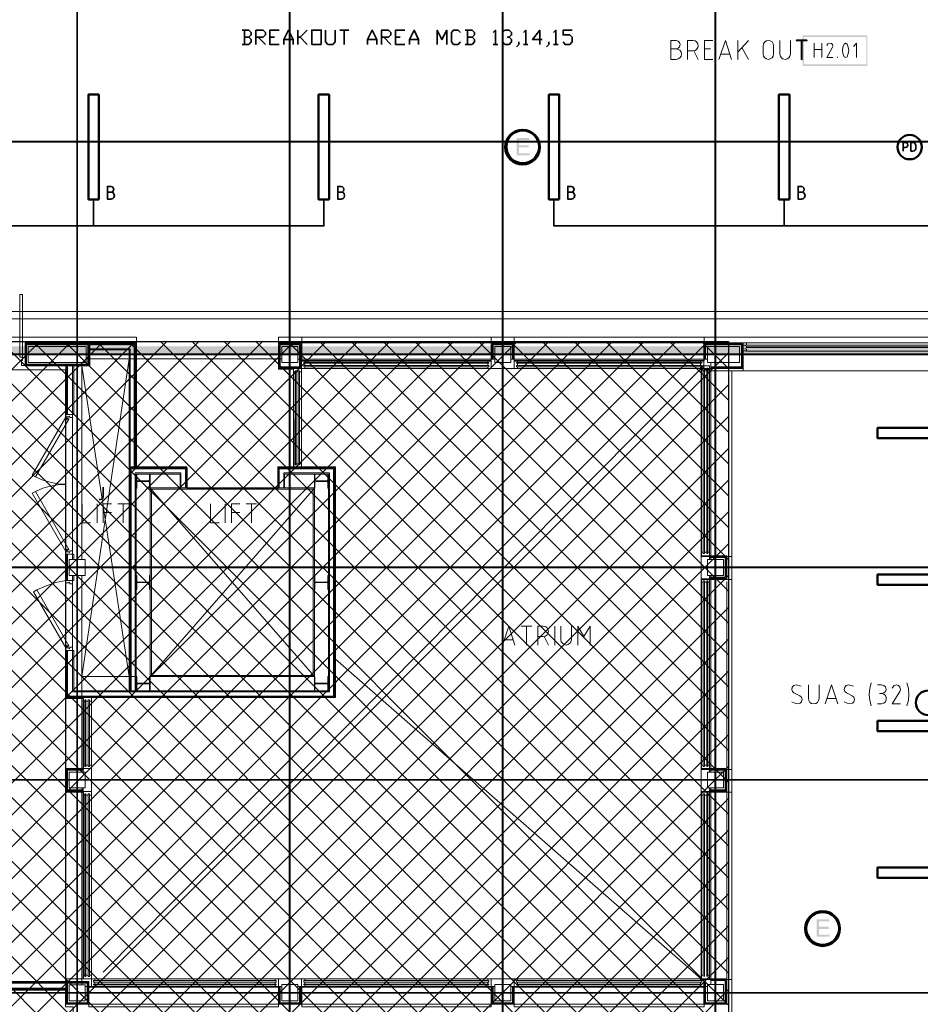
# Model space of a CAD drawing. Header units: millimetres. Extents: x 0.9 to 32.8, y 0.3 to 23.1.
# Tile 30 of 111: x 8.3 to 13.3, y 5.7 to 11.3. Entities that reach past the tile are written whole.
import ezdxf

# ---------------------------------------------------------------- set-up
doc = ezdxf.new("R2010")
doc.units = ezdxf.units.MM
doc.layers.add('PDF_Geometry', color=9, linetype='Continuous', true_color=0x808080)
doc.layers.add('PDF_Solid Fills', color=7, linetype='Continuous')

msp = doc.modelspace()

# ---------------------------------------------------------------- hatches: boundary and pattern name
h = msp.add_hatch()
h.set_pattern_fill('ANSI37', color=256, scale=0.04)
h.paths.add_polyline_path([(2.3967, 9.448), (12.2573, 9.448), (12.2573, 0.7841), (2.3967, 0.7841)])
at = {"layer": 'PDF_Solid Fills', "true_color": 0x808080, "transparency": 33554559}
for points in [[(12.6423, 11.1463), (12.6423, 11.1446), (12.7006, 11.1446), (12.7006, 11.1496), (12.6423, 11.1496)], [(12.6723, 11.0396), (12.674, 11.0396), (12.674, 11.1463), (12.669, 11.1463), (12.669, 11.0396)], [(28.2152, 10.5747), (28.2152, 10.578), (1.3427, 10.578), (1.3427, 10.573), (28.2152, 10.573)], [(28.2152, 9.3747), (28.2152, 9.378), (1.3427, 9.378), (1.3427, 9.373), (28.2152, 9.373)], [(28.2152, 8.1731), (28.2152, 8.1764), (1.3427, 8.1764), (1.3427, 8.1714), (28.2152, 8.1714)], [(28.2152, 6.9731), (28.2152, 6.9764), (1.3427, 6.9764), (1.3427, 6.9714), (28.2152, 6.9714)], [(28.2152, 5.7715), (28.2152, 5.7748), (1.3427, 5.7748), (1.3427, 5.7698), (28.2152, 5.7698)]]:
    msp.add_hatch(color=8, dxfattribs=at).paths.add_polyline_path(points)
at = {"layer": 'PDF_Solid Fills', "transparency": 33554559}
for points in [[(11.134, 10.5963), (11.0624, 10.5963), (11.0624, 10.498), (11.1357, 10.498), (11.1357, 10.5097), (11.0757, 10.5097), (11.0757, 10.543), (11.1307, 10.543), (11.1307, 10.5547), (11.0757, 10.5547), (11.0757, 10.5847), (11.134, 10.5847)], [(12.8273, 6.1865), (12.7556, 6.1865), (12.7556, 6.0881), (12.829, 6.0881), (12.829, 6.0998), (12.769, 6.0998), (12.769, 6.1331), (12.824, 6.1331), (12.824, 6.1448), (12.769, 6.1448), (12.769, 6.1748), (12.8273, 6.1748)]]:
    msp.add_hatch(color=256, dxfattribs=at).paths.add_polyline_path(points)

# ---------------------------------------------------------------- linework, layer by layer
msp.add_lwpolyline([(2.3967, 9.448), (12.2573, 9.448), (12.2573, 0.7841), (2.3967, 0.7841)], close=True)
at = {"layer": 'PDF_Geometry', "lineweight": 5}
for points in [[(8.5842, 0.4316), (8.5842, 22.9409), (8.5842, 22.9143), (8.579, 22.9143), (8.579, 22.9409), (8.579, 0.4316)], [(9.784, 0.4316), (9.784, 22.9393), (9.784, 22.9143), (9.7791, 22.9143), (9.7791, 22.9393), (9.7791, 0.4316)], [(10.9857, 0.4316), (10.9857, 22.9393), (10.9857, 22.9143), (10.9807, 22.9143), (10.9807, 22.9393), (10.9807, 0.4316)], [(12.1857, 0.43), (12.1857, 22.9375), (12.1857, 22.9143), (12.1807, 22.9143), (12.1807, 22.9375), (12.1807, 0.43)], [(12.6423, 11.1446), (12.639, 11.1463), (12.6423, 11.1496)], [(12.669, 11.1463), (12.6723, 11.1496), (12.674, 11.1463)], [(12.7006, 11.1496), (12.7023, 11.1463), (12.7006, 11.1446)], [(12.674, 11.0396), (12.6723, 11.038), (12.669, 11.0396)]]:
    msp.add_lwpolyline(points, dxfattribs=at)
at = {"layer": 'PDF_Geometry', "color": 254, "lineweight": 18, "true_color": 0xdcdcdc}
msp.add_lwpolyline([(2.6543, 12.8713), (2.6543, 9.473), (8.9158, 9.473), (8.9158, 8.7347), (9.2024, 8.7347), (9.2024, 8.6164), (9.7141, 8.6164), (9.7141, 8.7347), (9.8041, 8.7347), (9.8023, 9.2914), (9.719, 9.2914), (9.719, 9.473), (9.849, 9.473), (9.849, 9.3364), (10.919, 9.3364), (10.919, 9.473), (11.049, 9.473), (11.049, 9.3364), (12.1207, 9.3364), (12.1207, 9.473), (22.922, 9.473)], dxfattribs=at)
for points in [[(22.7453, 9.5763), (22.7453, 12.7663), (2.8243, 12.7663), (2.8243, 9.5763)], [(22.707, 9.6164), (22.707, 12.7263), (2.8643, 12.7263), (2.8643, 9.6164)], [(10.919, 9.3364), (10.919, 9.473), (9.8491, 9.473), (9.8491, 9.3364)], [(12.1207, 9.3364), (12.1207, 9.473), (11.049, 9.473), (11.049, 9.3364)], [(12.3407, 9.283), (14.5223, 9.283), (14.5223, 9.4264), (12.3407, 9.4264)], [(6.2026, 5.8398), (6.2026, 5.8331), (8.5158, 5.8331), (8.5158, 9.288), (6.2026, 9.288)], [(12.2773, 8.2347), (12.2773, 9.283), (12.1057, 9.283), (12.1057, 8.2347)], [(12.2773, 9.283), (14.5223, 9.283), (14.5223, 2.0416), (12.2773, 2.0416)], [(12.2773, 7.0331), (12.2773, 8.1047), (12.1057, 8.1047), (12.1057, 7.0331)], [(8.6174, 7.0331), (8.6174, 7.4331), (8.5157, 7.4331), (8.5157, 7.0331)], [(8.5174, 6.9048), (8.5158, 5.8515), (8.6174, 5.8515), (8.6174, 6.9048)], [(12.2773, 5.8481), (12.2773, 6.9048), (12.1057, 6.9048), (12.1057, 5.8481)], [(8.5591, 5.6932), (8.5591, 3.0532), (8.0809, 3.0532), (8.0809, 1.3999), (8.5591, 1.3999), (8.5591, 1.0366), (2.7493, 1.035), (2.7493, 1.1283), (2.5977, 1.1283), (2.5977, 1.3999), (3.1193, 1.3983), (3.1193, 3.0532), (2.5977, 3.0549), (2.5977, 3.2932), (2.6543, 3.2932), (2.6543, 5.7848), (3.8575, 5.7848), (4.7743, 5.7865), (4.7743, 5.4165), (6.4276, 5.4165), (6.4276, 5.7865), (8.5158, 5.7848), (8.5158, 5.6932)], [(9.719, 5.8031), (8.6474, 5.8048), (8.6474, 5.6932), (9.719, 5.6932)], [(10.919, 5.6932), (10.919, 5.8032), (9.8491, 5.8032), (9.8491, 5.6932)], [(12.1207, 5.6932), (12.1207, 5.8032), (11.049, 5.8032), (11.049, 5.6932)]]:
    msp.add_lwpolyline(points, close=True, dxfattribs=at)
at = {"layer": 'PDF_Geometry', "color": 7, "lineweight": 35}
for points in [[(9.5507, 11.1646), (9.564, 11.178), (9.564, 11.1913), (9.5507, 11.2046), (9.5125, 11.2046)], [(9.5258, 11.2046), (9.5258, 11.1246)], [(9.5908, 11.1246), (9.5908, 11.2046), (9.6308, 11.2046), (9.6441, 11.1913), (9.6441, 11.178), (9.6308, 11.1646), (9.5908, 11.1646)], [(9.7224, 11.1246), (9.6692, 11.1246), (9.6692, 11.2046), (9.7224, 11.2046)], [(9.7491, 11.1246), (9.7491, 11.1513), (9.7741, 11.2046), (9.8007, 11.1513), (9.8007, 11.1246)], [(9.8274, 11.1246), (9.8274, 11.2046)], [(9.8791, 11.2046), (9.8407, 11.1646), (9.8274, 11.1646)], [(9.984, 11.2046), (9.984, 11.138), (9.9973, 11.1246), (10.024, 11.1246), (10.0375, 11.138), (10.0375, 11.2046)], [(10.0641, 11.2046), (10.1158, 11.2046)], [(10.089, 11.2046), (10.089, 11.1246)], [(10.2208, 11.1246), (10.2208, 11.1513), (10.2474, 11.2046), (10.274, 11.1513), (10.274, 11.1246)], [(10.2991, 11.1246), (10.2991, 11.2046), (10.339, 11.2046), (10.3524, 11.1913), (10.3524, 11.178), (10.339, 11.1646), (10.2991, 11.1646)], [(10.4307, 11.1246), (10.379, 11.1246), (10.379, 11.2046), (10.4307, 11.2046)], [(10.4573, 11.1246), (10.4573, 11.1513), (10.4839, 11.2046), (10.509, 11.1513), (10.509, 11.1246)], [(10.6141, 11.1246), (10.6141, 11.2046), (10.6407, 11.1513), (10.6674, 11.2046), (10.6674, 11.1246)], [(10.7457, 11.138), (10.7324, 11.1246), (10.7057, 11.1246), (10.694, 11.138), (10.694, 11.1913), (10.7057, 11.2046), (10.7324, 11.2046), (10.7457, 11.1913)], [(10.8107, 11.1646), (10.824, 11.178), (10.824, 11.1913), (10.8107, 11.2046), (10.7724, 11.2046)], [(10.7857, 11.2046), (10.7857, 11.1246)], [(10.929, 11.1913), (10.9424, 11.2046), (10.9424, 11.1246)], [(10.9824, 11.1913), (10.9957, 11.2046), (11.0207, 11.2046), (11.034, 11.1913), (11.034, 11.178), (11.0207, 11.1646), (11.009, 11.1646)], [(11.1007, 11.1913), (11.114, 11.2046), (11.114, 11.1246)], [(11.2057, 11.1513), (11.1524, 11.1513), (11.1924, 11.2046), (11.1924, 11.1246)], [(11.2707, 11.1913), (11.284, 11.2046), (11.284, 11.1246)], [(11.324, 11.138), (11.3357, 11.1246), (11.3624, 11.1246), (11.3757, 11.138), (11.3757, 11.1646), (11.3624, 11.178), (11.324, 11.178), (11.324, 11.2046), (11.3757, 11.2046)], [(9.5125, 11.1246), (9.5507, 11.1246), (9.564, 11.138), (9.564, 11.1513), (9.5507, 11.1646), (9.5258, 11.1646)], [(9.6042, 11.1646), (9.6441, 11.1246)], [(9.6692, 11.1646), (9.6958, 11.1646)], [(9.7491, 11.1513), (9.8007, 11.1513)], [(9.8407, 11.1646), (9.8791, 11.1246)], [(10.2208, 11.1513), (10.274, 11.1513)], [(10.3124, 11.1646), (10.3524, 11.1246)], [(10.379, 11.1646), (10.404, 11.1646)], [(10.4573, 11.1513), (10.509, 11.1513)], [(10.7724, 11.1246), (10.8107, 11.1246), (10.824, 11.138), (10.824, 11.1513), (10.8107, 11.1646), (10.7857, 11.1646)], [(10.929, 11.1246), (10.9557, 11.1246)], [(11.0207, 11.1646), (11.034, 11.1513), (11.034, 11.138), (11.0207, 11.1246), (10.9957, 11.1246), (10.9824, 11.138)], [(11.074, 11.138), (11.074, 11.1246), (11.0607, 11.1113)], [(11.1007, 11.1246), (11.1257, 11.1246)], [(11.244, 11.138), (11.244, 11.1246), (11.2307, 11.1113)], [(11.2707, 11.1246), (11.2974, 11.1246)], [(13.244, 10.5213), (13.244, 10.5713), (13.2573, 10.5713), (13.264, 10.568), (13.269, 10.563), (13.2706, 10.5563), (13.269, 10.5497), (13.264, 10.5447), (13.2573, 10.543), (13.244, 10.543)], [(8.7724, 10.2913), (8.7808, 10.293), (8.7858, 10.298), (8.7891, 10.3063), (8.7858, 10.3147), (8.7808, 10.3197), (8.7724, 10.323), (8.7523, 10.323), (8.7523, 10.2513), (8.7724, 10.2513), (8.7824, 10.2547), (8.7891, 10.2613), (8.7925, 10.2713), (8.7891, 10.2813), (8.7824, 10.288), (8.7724, 10.2913), (8.7523, 10.2913)], [(10.0725, 10.2913), (10.079, 10.293), (10.0858, 10.298), (10.0874, 10.3063), (10.0858, 10.3147), (10.079, 10.3197), (10.0725, 10.323), (10.0524, 10.323), (10.0524, 10.2513), (10.0725, 10.2513), (10.0824, 10.2547), (10.089, 10.2613), (10.0908, 10.2713), (10.089, 10.2813), (10.0824, 10.288), (10.0725, 10.2913), (10.0524, 10.2913)], [(11.3707, 10.2913), (11.379, 10.293), (11.384, 10.298), (11.3874, 10.3063), (11.384, 10.3147), (11.379, 10.3197), (11.3707, 10.323), (11.3507, 10.323), (11.3507, 10.2513), (11.3707, 10.2513), (11.3807, 10.2547), (11.3874, 10.2613), (11.3907, 10.2713), (11.3874, 10.2813), (11.3807, 10.288), (11.3707, 10.2913), (11.3507, 10.2913)], [(12.6706, 10.2913), (12.6773, 10.293), (12.684, 10.298), (12.6857, 10.3063), (12.684, 10.3147), (12.6773, 10.3197), (12.6706, 10.323), (12.6506, 10.323), (12.6506, 10.2513), (12.6706, 10.2513), (12.6806, 10.2547), (12.6873, 10.2613), (12.6906, 10.2713), (12.6873, 10.2813), (12.6806, 10.288), (12.6706, 10.2913), (12.6506, 10.2913)], [(3.4777, 10.2497), (3.4777, 10.0997), (9.9741, 10.0997), (9.9741, 10.2497)], [(8.674, 10.0997), (8.674, 10.2497)], [(11.2724, 10.2497), (11.2724, 10.0997), (16.4705, 10.0997), (16.4705, 10.2497)], [(12.5723, 10.0997), (12.5723, 10.2497)], [(8.7059, 8.5564), (8.7142, 8.5564), (8.7226, 8.558), (8.7275, 8.5631), (8.7291, 8.5714), (8.7291, 8.6264)]]:
    msp.add_lwpolyline(points, dxfattribs=at)
for points in [[(9.959, 11.1246), (9.959, 11.2047), (9.9056, 11.2047), (9.9056, 11.1246)], [(13.2873, 10.5213), (13.299, 10.5213), (13.3073, 10.523), (13.3123, 10.528), (13.3156, 10.5363), (13.3156, 10.5547), (13.3123, 10.563), (13.3073, 10.568), (13.299, 10.5713), (13.2873, 10.5713)]]:
    msp.add_lwpolyline(points, close=True, dxfattribs=at)
at = {"layer": 'PDF_Geometry', "lineweight": 18}
for points in [[(11.9623, 11.0996), (11.974, 11.103), (11.9823, 11.1113), (11.9857, 11.123), (11.9823, 11.1346), (11.974, 11.143), (11.9623, 11.1463), (11.9323, 11.1463), (11.9323, 11.0396), (11.9623, 11.0396), (11.974, 11.043), (11.984, 11.048), (11.9907, 11.058), (11.9923, 11.0696), (11.9907, 11.0813), (11.984, 11.0913), (11.974, 11.0963), (11.9623, 11.0996), (11.9323, 11.0996)], [(12.0273, 11.0396), (12.0273, 11.1463), (12.0573, 11.1463), (12.069, 11.1446), (12.0773, 11.138), (12.084, 11.128), (12.0873, 11.1163), (12.084, 11.1063), (12.0773, 11.0963), (12.069, 11.0896), (12.0573, 11.088), (12.0273, 11.088)], [(12.169, 11.0396), (12.1223, 11.0396), (12.1223, 11.1463), (12.169, 11.1463)], [(12.204, 11.0396), (12.2407, 11.1463), (12.2757, 11.0396)], [(12.3107, 11.0396), (12.3107, 11.1463)], [(12.3707, 11.1463), (12.3107, 11.0813)], [(12.5473, 11.1463), (12.5473, 11.0696), (12.5507, 11.058), (12.5573, 11.048), (12.5656, 11.043), (12.5773, 11.0396), (12.589, 11.043), (12.599, 11.048), (12.604, 11.058), (12.6073, 11.0696), (12.6073, 11.1463)], [(12.7407, 11.0513), (12.7407, 11.1313)], [(12.7856, 11.1313), (12.7856, 11.0513)], [(12.8473, 11.0513), (12.8123, 11.0513), (12.844, 11.1047), (12.8473, 11.113), (12.8457, 11.123), (12.839, 11.1296), (12.829, 11.1313), (12.819, 11.128), (12.8123, 11.118)], [(12.9806, 11.0513), (12.9806, 11.1313), (12.964, 11.113)], [(12.0623, 11.088), (12.0873, 11.0396)], [(12.1573, 11.0996), (12.1223, 11.0996)], [(12.2657, 11.0696), (12.2157, 11.0696)], [(12.334, 11.1063), (12.3707, 11.0396)], [(12.7407, 11.0963), (12.7856, 11.0963)], [(12.874, 11.0513), (12.874, 11.0547)], [(8.2874, 9.4397), (8.9142, 9.4397), (8.9142, 8.7397)], [(8.6424, 9.4297), (8.5991, 9.4297)], [(8.9092, 8.7397), (8.9092, 9.4347), (8.6524, 9.4347)], [(8.904, 8.7397), (8.904, 9.4297), (8.6524, 9.4297)], [(8.8808, 8.7397), (8.8808, 9.4064), (8.6524, 9.4064)], [(8.8758, 8.7397), (8.8758, 9.4014), (8.6524, 9.4014)], [(9.8475, 9.4397), (9.8475, 9.2947), (9.7175, 9.2947), (9.7175, 9.4397), (9.8475, 9.4397), (10.919, 9.4397)], [(12.119, 9.4397), (10.984, 9.4397), (10.919, 9.4397), (10.919, 9.3314)], [(10.924, 9.348), (10.924, 9.4347), (10.984, 9.4347), (11.044, 9.4347), (11.044, 9.348)], [(10.929, 9.348), (10.929, 9.4297), (10.984, 9.4297), (11.039, 9.4297), (11.039, 9.348)], [(11.049, 9.4397), (11.049, 9.3314)], [(12.124, 9.348), (12.124, 9.4347), (12.3357, 9.4347), (12.3357, 9.2997), (12.159, 9.2997)], [(12.129, 9.348), (12.129, 9.4297), (12.3307, 9.4297), (12.3307, 9.3047), (12.159, 9.3047)], [(12.359, 9.4047), (12.359, 9.3947), (12.3407, 9.3947), (12.3407, 9.4397), (12.359, 9.4397), (12.359, 9.4297)], [(12.3523, 9.4297), (12.3523, 9.4214)], [(12.3523, 9.4097), (12.3523, 9.4047)], [(12.359, 9.4397), (13.5923, 9.4397)], [(12.359, 9.4214), (12.359, 9.4097)], [(12.359, 9.418), (13.5923, 9.418)], [(12.359, 9.4147), (13.5923, 9.4147)], [(12.359, 9.393), (13.5923, 9.393)], [(8.8758, 9.3497), (8.6074, 7.5564), (8.9142, 7.5564), (8.9142, 8.6247)], [(8.6325, 9.3497), (9.7373, 9.3497)], [(10.9391, 9.348), (9.8274, 9.348)], [(9.8673, 9.3297), (9.8673, 9.3397), (9.8475, 9.3397), (9.8475, 9.2947), (9.8673, 9.2947), (9.8673, 9.3047)], [(10.899, 9.3397), (10.3824, 9.3397), (9.8673, 9.3397)], [(10.899, 9.3297), (10.899, 9.3397), (10.919, 9.3397), (10.919, 9.2947), (10.899, 9.2947), (10.899, 9.3047)], [(11.029, 9.348), (12.139, 9.348)], [(11.0674, 9.3297), (11.0674, 9.3397), (11.049, 9.3397), (11.049, 9.2947), (11.0674, 9.2947), (11.0674, 9.3047)], [(11.0674, 9.3397), (11.584, 9.3397), (12.1007, 9.3397)], [(12.1007, 9.3297), (12.1007, 9.3397), (12.119, 9.3397), (12.119, 9.3314)], [(8.5625, 9.3097), (8.5625, 9.0364), (8.5174, 9.0364), (8.5174, 9.3097)], [(8.5224, 9.3097), (8.5224, 9.0364)], [(8.5275, 9.3097), (8.5275, 9.0364)], [(8.5558, 9.3097), (8.5558, 9.0364)], [(8.6074, 8.2181), (8.6074, 9.3297)], [(8.6074, 9.3097), (8.8758, 7.5564)], [(8.7291, 5.8881), (12.119, 9.3097)], [(9.8125, 9.2764), (9.8023, 9.2764), (9.8023, 9.2947), (9.8475, 9.2947), (9.8475, 9.2764), (9.8373, 9.2764)], [(9.8608, 9.3047), (10.3824, 9.3047), (10.9057, 9.3047), (10.9057, 9.313), (10.3824, 9.313), (9.8608, 9.313), (9.8608, 9.3064)], [(9.8673, 9.313), (9.8673, 9.3247)], [(10.899, 9.2947), (10.3824, 9.2947), (9.8673, 9.2947)], [(10.899, 9.313), (10.899, 9.3247)], [(11.049, 9.2947), (10.919, 9.2947)], [(11.0674, 9.313), (11.0674, 9.3247)], [(11.0674, 9.2947), (11.584, 9.2947), (12.1007, 9.2947)], [(12.1007, 9.313), (12.1007, 9.3247)], [(12.119, 9.303), (12.119, 9.2947), (12.1007, 9.2947), (12.1007, 9.3047)], [(12.1407, 9.2897), (12.1507, 9.2897), (12.1507, 9.3097), (12.104, 9.3097), (12.104, 9.2897), (12.1157, 9.2897)], [(12.104, 9.2897), (12.104, 8.2581)], [(12.1223, 9.2897), (12.1357, 9.2897)], [(12.1507, 9.2897), (12.1507, 8.2581)], [(12.159, 9.3297), (12.159, 8.2181)], [(9.8023, 8.758), (9.8023, 9.2764)], [(9.8292, 9.2764), (9.8174, 9.2764)], [(9.8475, 8.758), (9.8475, 9.2764)], [(8.514, 9.0164), (8.5224, 9.013), (8.5208, 9.0097), (8.5242, 9.0081), (8.5257, 9.0114), (8.5341, 9.0064)], [(8.5174, 9.0364), (8.5174, 9.023), (8.5174, 9.0364)], [(8.5174, 9.023), (8.5174, 8.2481), (8.5174, 8.2614)], [(8.5558, 9.0181), (8.5558, 8.2664)], [(8.5224, 7.7048), (8.5224, 7.4414), (10.0341, 7.4414), (10.0341, 8.7347), (9.7175, 8.7347), (9.7175, 8.6214)], [(8.5275, 7.7048), (8.5275, 7.4464), (10.0291, 7.4464), (10.0291, 8.7297), (9.7224, 8.7297), (9.7224, 8.6214)], [(8.8758, 7.4764), (8.8758, 8.7397), (9.2008, 8.7397), (9.2008, 8.6214), (9.1625, 8.6214), (9.1625, 8.6997), (8.9142, 8.6997), (8.9142, 7.4764)], [(9.1959, 8.6214), (9.1959, 8.7347), (8.8808, 8.7347), (8.8808, 7.4764)], [(9.1925, 8.6214), (9.1925, 8.7297), (8.8857, 8.7297), (8.8857, 7.4764)], [(9.8125, 8.758), (9.8023, 8.758), (9.8023, 8.7397), (9.8475, 8.7397), (9.8475, 8.758), (9.8373, 8.758)], [(9.8292, 8.758), (9.8174, 8.758)], [(8.3474, 8.6831), (8.3874, 8.6647), (8.4291, 8.653), (8.4725, 8.6447), (8.5174, 8.643)], [(8.5558, 7.7048), (8.5558, 7.4714), (10.0057, 7.4714), (10.0057, 8.7064), (9.7475, 8.7064), (9.7475, 8.6214)], [(9.1674, 8.6214), (9.1674, 8.7064), (8.9092, 8.7064), (8.9092, 7.4764)], [(8.9941, 8.6197), (8.9907, 8.6197), (8.9907, 8.6547), (8.9891, 8.6564), (8.9857, 8.6581), (8.9225, 8.6581), (8.9207, 8.6564), (8.9191, 8.6547), (8.9191, 8.6197), (8.9142, 8.6197), (8.9142, 8.6997), (8.9191, 8.6997), (8.9191, 8.6647), (8.9207, 8.663), (8.9225, 8.6614), (8.9857, 8.6614), (8.9891, 8.663), (8.9907, 8.6647), (8.9907, 8.6997), (8.9941, 8.6997), (8.9941, 8.6197), (9.9208, 7.5564), (9.9208, 8.6214), (8.9941, 8.6214), (8.9941, 7.5564), (9.9208, 8.6197), (9.9208, 8.6997), (9.924, 8.6997), (9.924, 8.6647), (9.9258, 8.663), (9.9292, 8.6614), (9.9924, 8.6614), (9.9942, 8.663), (9.9957, 8.6647), (9.9957, 8.6997), (10.0007, 8.6997), (10.0007, 8.6197), (9.9957, 8.6197), (9.9957, 8.6547), (9.9942, 8.6564), (9.9924, 8.6581), (9.9292, 8.6581), (9.9258, 8.6564), (9.924, 8.6547), (9.924, 8.6197), (9.9208, 8.6197)], [(8.5174, 8.6414), (8.4725, 8.6397), (8.4291, 8.6314), (8.3874, 8.6197), (8.3474, 8.6014)], [(10.0007, 7.5564), (10.0007, 8.6247)], [(8.6108, 8.5314), (8.6108, 8.4247), (8.6576, 8.4247)], [(8.6941, 8.4247), (8.6941, 8.5314)], [(8.7291, 8.4247), (8.7291, 8.5314), (8.7758, 8.5314)], [(8.8108, 8.5314), (8.8708, 8.5314)], [(8.8408, 8.4247), (8.8408, 8.5314)], [(9.334, 8.5314), (9.334, 8.4247), (9.3825, 8.4247)], [(9.4175, 8.4247), (9.4175, 8.5314)], [(9.4525, 8.4247), (9.4525, 8.5314), (9.5008, 8.5314)], [(9.5358, 8.5314), (9.594, 8.5314)], [(9.5658, 8.4247), (9.5658, 8.5314)], [(8.7291, 8.4831), (8.7758, 8.4831)], [(9.4525, 8.4831), (9.5008, 8.4831)], [(8.3542, 8.0464), (8.4059, 8.0697), (8.4607, 8.0881), (8.5174, 8.0981), (8.5174, 8.2481), (8.5625, 8.2481), (8.5625, 8.2181)], [(8.514, 8.2664), (8.5224, 8.2714), (8.5208, 8.2747), (8.5242, 8.2764), (8.5257, 8.2731), (8.5341, 8.2781)], [(8.5174, 8.2481), (8.5625, 8.2481)], [(8.5224, 8.2481), (8.5224, 8.0981)], [(8.5275, 8.2481), (8.5275, 8.0981)], [(8.5558, 8.2481), (8.5558, 8.2181)], [(12.1407, 8.2581), (12.1507, 8.2581), (12.1507, 8.2381), (12.104, 8.2381), (12.104, 8.2581), (12.1157, 8.2581)], [(12.104, 8.2381), (12.104, 8.1081)], [(12.1223, 8.2581), (12.1357, 8.2581)], [(12.1507, 8.1281), (12.1507, 8.1081), (12.249, 8.1081), (12.249, 8.1731), (12.249, 8.2381), (12.1507, 8.2381), (12.1507, 8.2181)], [(12.1507, 8.1131), (12.244, 8.1131), (12.244, 8.1731), (12.244, 8.2331), (12.1507, 8.2331)], [(12.1507, 8.1181), (12.239, 8.1181), (12.239, 8.1731), (12.239, 8.2281), (12.1507, 8.2281)], [(8.5625, 8.1281), (8.5625, 8.0981), (8.5174, 8.0981)], [(8.5558, 8.1281), (8.5558, 8.0981)], [(8.6074, 7.0181), (8.6074, 8.1281)], [(12.159, 7.0181), (12.159, 8.1281)], [(8.5174, 7.7181), (8.5174, 8.0981), (8.5174, 8.0864)], [(8.5558, 7.7231), (8.5558, 8.0797)], [(12.1407, 8.0897), (12.1507, 8.0897), (12.1507, 8.1081), (12.104, 8.1081), (12.104, 8.0897), (12.1157, 8.0897)], [(12.104, 7.0564), (12.104, 8.0897)], [(12.1223, 8.0897), (12.1357, 8.0897)], [(12.1507, 7.0564), (12.1507, 8.0897)], [(12.249, 7.0381), (12.249, 8.0931)], [(10.9824, 7.7347), (11.0174, 7.8414), (11.0524, 7.7347)], [(11.0874, 7.8414), (11.1474, 7.8414)], [(11.1174, 7.7347), (11.1174, 7.8414)], [(11.1824, 7.7347), (11.1824, 7.8414), (11.2124, 7.8414), (11.224, 7.8397), (11.2323, 7.8331), (11.239, 7.8231), (11.2424, 7.8114), (11.239, 7.8014), (11.2323, 7.7914), (11.224, 7.7847), (11.2124, 7.7831), (11.1824, 7.7831)], [(11.2774, 7.7347), (11.2774, 7.8414)], [(11.3124, 7.8414), (11.3124, 7.7647), (11.314, 7.7531), (11.3207, 7.7447), (11.3307, 7.7381), (11.3424, 7.7347), (11.354, 7.7381), (11.3624, 7.7447), (11.369, 7.7531), (11.3724, 7.7647), (11.3724, 7.8414)], [(11.4074, 7.7347), (11.4074, 7.8414), (11.4423, 7.7831), (11.4774, 7.8414), (11.4774, 7.7347)], [(11.2174, 7.7831), (11.2424, 7.7347)], [(8.514, 7.7231), (8.5224, 7.7281), (8.5208, 7.7314), (8.5242, 7.7331), (8.5257, 7.7298), (8.5341, 7.7347)], [(11.0424, 7.7647), (10.9924, 7.7647)], [(8.5174, 7.7048), (8.5174, 7.7181), (8.5174, 7.7048)], [(8.5174, 7.6548), (8.5174, 7.0381)], [(11.049, 5.7081), (12.119, 5.7081), (12.119, 5.8381), (10.0391, 7.6548)], [(8.9941, 7.5564), (9.9208, 7.5564)], [(12.669, 7.5031), (12.639, 7.5097), (12.6273, 7.5064), (12.6173, 7.4964), (12.6157, 7.4848), (12.619, 7.4731), (12.6273, 7.4648), (12.6606, 7.4481), (12.6706, 7.4398), (12.674, 7.4281), (12.6706, 7.4148), (12.6623, 7.4064), (12.6506, 7.4031), (12.6323, 7.4064), (12.6157, 7.4148)], [(12.709, 7.5097), (12.709, 7.4331), (12.7123, 7.4214), (12.7173, 7.4114), (12.7273, 7.4047), (12.739, 7.4031), (12.7507, 7.4047), (12.7607, 7.4114), (12.7656, 7.4214), (12.769, 7.4331), (12.769, 7.5097)], [(12.804, 7.4031), (12.839, 7.5097), (12.8756, 7.4031)], [(12.964, 7.5031), (12.934, 7.5097), (12.9223, 7.5064), (12.914, 7.4964), (12.9107, 7.4848), (12.914, 7.4731), (12.924, 7.4648), (12.9556, 7.4481), (12.9656, 7.4398), (12.969, 7.4281), (12.9656, 7.4148), (12.9573, 7.4064), (12.9456, 7.4031), (12.9273, 7.4064), (12.9107, 7.4148)], [(13.064, 7.5214), (13.0556, 7.4897), (13.0523, 7.4564), (13.0556, 7.4231), (13.064, 7.3914)], [(13.099, 7.5097), (13.1223, 7.5097), (13.134, 7.5064), (13.144, 7.4981), (13.1473, 7.4848), (13.144, 7.4731), (13.134, 7.4648), (13.1223, 7.4614), (13.1106, 7.4614)], [(13.229, 7.4031), (13.1823, 7.4031), (13.2256, 7.4731), (13.229, 7.4848), (13.2256, 7.4964), (13.2173, 7.5064), (13.2056, 7.5097), (13.1906, 7.5048), (13.1823, 7.4914)], [(13.264, 7.3914), (13.274, 7.4231), (13.2756, 7.4564), (13.274, 7.4897), (13.264, 7.5214)], [(8.9941, 7.4764), (9.9208, 7.4764)], [(13.099, 7.4031), (13.1223, 7.4031), (13.134, 7.4064), (13.144, 7.4148), (13.1473, 7.4264), (13.1473, 7.4381), (13.144, 7.4498), (13.134, 7.4581), (13.1223, 7.4614)], [(8.6257, 7.4181), (8.6158, 7.4181), (8.6158, 7.4381), (8.6625, 7.4381), (8.6625, 7.4181), (8.6508, 7.4181)], [(8.6158, 7.0564), (8.6158, 7.4181)], [(8.644, 7.4181), (8.6307, 7.4181)], [(8.6625, 7.0564), (8.6625, 7.4181)], [(12.864, 7.4331), (12.814, 7.4331)], [(8.6158, 7.0181), (8.6158, 7.0381), (8.5174, 7.0381), (8.5174, 6.9731), (8.5174, 6.9081), (8.6158, 6.9081), (8.6158, 6.9281)], [(8.6158, 7.0331), (8.5224, 7.0331), (8.5224, 6.9731), (8.5224, 6.9131), (8.6158, 6.9131)], [(8.6158, 7.0281), (8.5275, 7.0281), (8.5275, 6.9731), (8.5275, 6.9181), (8.6158, 6.9181)], [(8.6257, 7.0564), (8.6158, 7.0564), (8.6158, 7.0381), (8.6625, 7.0381), (8.6625, 7.0564), (8.6508, 7.0564)], [(8.644, 7.0564), (8.6307, 7.0564)], [(8.6625, 6.9081), (8.6625, 7.0381)], [(12.1407, 7.0564), (12.1507, 7.0564), (12.1507, 7.0381), (12.104, 7.0381), (12.104, 7.0564), (12.1157, 7.0564)], [(12.104, 6.9081), (12.104, 7.0381)], [(12.1223, 7.0564), (12.1357, 7.0564)], [(12.1507, 7.0181), (12.1507, 7.0381), (12.249, 7.0381), (12.249, 6.9731), (12.249, 6.9081), (12.1507, 6.9081), (12.1507, 6.9281)], [(12.1507, 7.0331), (12.244, 7.0331), (12.244, 6.9731), (12.244, 6.9131), (12.1507, 6.9131)], [(12.1507, 7.0281), (12.239, 7.0281), (12.239, 6.9731), (12.239, 6.9181), (12.1507, 6.9181)], [(8.5174, 6.9081), (8.5174, 5.8381)], [(8.6074, 6.9281), (8.6074, 5.8165)], [(8.6257, 6.8881), (8.6158, 6.8881), (8.6158, 6.9081), (8.6625, 6.9081), (8.6625, 6.8881), (8.6508, 6.8881)], [(12.1407, 6.8881), (12.1507, 6.8881), (12.1507, 6.9081), (12.104, 6.9081), (12.104, 6.8881), (12.1157, 6.8881)], [(12.1157, 5.8648), (12.1157, 6.8948), (12.1223, 6.8948), (12.1223, 5.8648)], [(12.1357, 5.8648), (12.1357, 6.8948), (12.1407, 6.8948), (12.1407, 5.8648)], [(12.159, 6.9281), (12.159, 5.8165)], [(12.249, 6.9081), (12.249, 5.8515)], [(8.6158, 6.8881), (8.6158, 5.8715)], [(8.644, 6.8881), (8.6307, 6.8881)], [(8.6625, 6.8881), (8.6625, 5.8715)], [(12.104, 6.8881), (12.104, 5.8715)], [(12.1223, 6.8881), (12.1357, 6.8881)], [(12.1507, 6.8881), (12.1507, 5.8715)], [(8.6474, 5.7081), (8.5174, 5.7081), (8.5174, 5.8365), (3.8575, 5.8365)], [(8.5174, 5.8365), (8.6474, 5.8365), (8.6474, 5.7081), (9.7175, 5.7081)], [(8.6257, 5.8715), (8.6158, 5.8715), (8.6158, 5.8515), (8.6625, 5.8515), (8.6625, 5.8715), (8.6508, 5.8715)], [(8.644, 5.8715), (8.6307, 5.8715)], [(8.6808, 5.8165), (8.6808, 5.8065), (8.6625, 5.8065), (8.6625, 5.8515), (8.6808, 5.8515), (8.6808, 5.8415)], [(9.6992, 5.8515), (9.1825, 5.8515), (8.6808, 5.8515)], [(9.6992, 5.8165), (9.6992, 5.8065), (9.7175, 5.8065), (9.7175, 5.8515), (9.6992, 5.8515), (9.6992, 5.8415)], [(9.8475, 5.8515), (9.7175, 5.8515)], [(9.8673, 5.8165), (9.8673, 5.8065), (9.8475, 5.8065), (9.8475, 5.8515), (9.8673, 5.8515), (9.8673, 5.8415)], [(9.8673, 5.8515), (10.3824, 5.8515), (10.899, 5.8515)], [(10.899, 5.8165), (10.899, 5.8065), (10.919, 5.8065), (10.919, 5.8515), (10.899, 5.8515), (10.899, 5.8415)], [(11.049, 5.8515), (10.919, 5.8515)], [(11.0674, 5.8165), (11.0674, 5.8065), (11.049, 5.8065), (11.049, 5.8515), (11.0674, 5.8515), (11.0674, 5.8415)], [(11.0674, 5.8515), (11.584, 5.8515), (12.1007, 5.8515)], [(12.1007, 5.8165), (12.1007, 5.8065), (12.119, 5.8065), (12.119, 5.8515), (12.1007, 5.8515), (12.1007, 5.8415)], [(12.1407, 5.8715), (12.1507, 5.8715), (12.1507, 5.8515), (12.104, 5.8515), (12.104, 5.8715), (12.1157, 5.8715)], [(12.119, 5.8515), (12.159, 5.8515), (12.249, 5.8515), (12.249, 5.7081), (12.119, 5.7081)], [(12.159, 5.8465), (12.244, 5.8465), (12.244, 5.7132), (12.124, 5.7132), (12.124, 5.8331)], [(12.159, 5.8415), (12.239, 5.8415), (12.239, 5.7165), (12.129, 5.7165), (12.129, 5.8281)], [(8.5174, 5.8315), (3.8575, 5.8315)], [(8.5174, 5.8265), (3.8575, 5.8265)], [(8.5174, 5.7981), (3.8575, 5.7981)], [(8.5174, 5.7931), (3.8575, 5.7931)], [(8.5174, 5.7882), (3.8575, 5.7882)], [(8.6275, 5.8081), (9.7373, 5.8081)], [(8.6808, 5.8331), (8.6808, 5.8215)], [(9.6992, 5.8065), (9.1825, 5.8065), (8.6808, 5.8065)], [(9.6992, 5.8331), (9.6992, 5.8215)], [(9.7175, 5.8148), (9.7175, 5.7081), (9.7825, 5.7081), (9.8475, 5.7081), (9.8475, 5.8148)], [(9.7224, 5.8081), (9.7224, 5.7132), (9.7825, 5.7132), (9.8425, 5.7132), (9.8425, 5.8081)], [(9.7274, 5.8081), (9.7274, 5.7165), (9.7825, 5.7165), (9.8373, 5.7165), (9.8373, 5.8081)], [(10.9391, 5.8081), (9.8274, 5.8081)], [(9.8673, 5.8331), (9.8673, 5.8215)], [(9.8673, 5.8065), (10.3824, 5.8065), (10.899, 5.8065)], [(10.899, 5.8331), (10.899, 5.8215)], [(10.919, 5.8148), (10.919, 5.7081), (10.984, 5.7081), (11.049, 5.7081), (11.049, 5.8148)], [(10.924, 5.8081), (10.924, 5.7132), (10.984, 5.7132), (11.044, 5.7132), (11.044, 5.8081)], [(10.929, 5.8081), (10.929, 5.7165), (10.984, 5.7165), (11.039, 5.7165), (11.039, 5.8081)], [(11.029, 5.8081), (12.139, 5.8081)], [(11.0674, 5.8331), (11.0674, 5.8215)], [(11.0674, 5.8065), (11.584, 5.8065), (12.1007, 5.8065)], [(12.1007, 5.8331), (12.1007, 5.8215)], [(9.8475, 5.7081), (10.919, 5.7081)]]:
    msp.add_lwpolyline(points, dxfattribs=at)
for points in [[(12.5123, 11.0696), (12.5107, 11.058), (12.504, 11.048), (12.494, 11.043), (12.4823, 11.0396), (12.4723, 11.043), (12.4623, 11.048), (12.4557, 11.058), (12.454, 11.0696), (12.454, 11.1163), (12.4557, 11.128), (12.4623, 11.138), (12.4723, 11.1446), (12.4823, 11.1463), (12.494, 11.1446), (12.504, 11.138), (12.5107, 11.128), (12.5123, 11.1163)], [(12.9273, 11.0547), (12.934, 11.073), (12.9373, 11.0913), (12.934, 11.1096), (12.9273, 11.1263), (12.919, 11.1313), (12.9107, 11.1263), (12.904, 11.1096), (12.9006, 11.0913), (12.904, 11.073), (12.9107, 11.0547), (12.919, 11.0513)], [(8.2741, 9.3597), (8.2741, 9.713), (8.2574, 9.713), (8.2574, 9.3597)], [(8.6524, 9.3097), (8.6524, 9.4397), (8.2874, 9.4397), (8.2874, 9.3097)], [(8.6474, 9.3147), (8.6474, 9.4347), (8.2924, 9.4347), (8.2924, 9.3147)], [(8.6424, 9.3197), (8.6424, 9.4297), (8.2958, 9.4297), (8.2958, 9.3197)], [(8.6325, 9.3297), (8.6325, 9.4197), (8.3058, 9.4197), (8.3058, 9.3297)], [(9.8425, 9.4347), (9.8425, 9.2997), (9.7224, 9.2997), (9.7224, 9.4347)], [(9.8373, 9.4297), (9.8373, 9.3047), (9.7274, 9.3047), (9.7274, 9.4297)], [(9.8274, 9.3297), (9.8274, 9.4197), (9.7374, 9.4197), (9.7374, 9.3297)], [(11.029, 9.3297), (11.029, 9.4197), (10.939, 9.4197), (10.939, 9.3297)], [(12.159, 9.2947), (12.119, 9.2947), (12.119, 9.348), (12.119, 9.4397), (12.3407, 9.4397), (12.3407, 9.2947)], [(12.3207, 9.3297), (12.3207, 9.4197), (12.139, 9.4197), (12.139, 9.3297)], [(8.2741, 9.358), (8.2874, 9.358), (8.2874, 9.3114), (8.2675, 9.3114), (8.2675, 9.3397), (8.2741, 9.3397)], [(9.8174, 9.2814), (9.8174, 8.7514), (9.8125, 8.7514), (9.8125, 9.2814), (9.8125, 9.283), (9.8174, 9.283)], [(9.8373, 9.2814), (9.8373, 8.7514), (9.8292, 8.7514), (9.8292, 9.2814), (9.8308, 9.283), (9.8373, 9.283)], [(9.8608, 9.3297), (9.8608, 9.3247), (10.3824, 9.3247), (10.9057, 9.3247), (10.9057, 9.3297), (10.3824, 9.3297)], [(12.1073, 9.3297), (12.1073, 9.3247), (11.584, 9.3247), (11.0607, 9.3247), (11.0607, 9.3297), (11.584, 9.3297)], [(12.1073, 9.313), (12.1073, 9.3047), (11.584, 9.3047), (11.0607, 9.3047), (11.0607, 9.313), (11.584, 9.313)], [(12.1157, 8.2514), (12.1157, 9.2964), (12.1223, 9.2964), (12.1223, 8.2514)], [(12.1357, 8.2514), (12.1357, 9.2964), (12.1407, 9.2964), (12.1407, 8.2514)], [(8.3273, 8.6931), (8.3474, 8.6831), (8.5357, 9.0097), (8.5291, 9.0147), (8.5275, 9.013), (8.5242, 9.0164), (8.5257, 9.0164), (8.5174, 9.0214)], [(8.5341, 9.023), (8.5174, 9.023), (8.5174, 9.0364), (8.5558, 9.0364), (8.5558, 9.0181), (8.5409, 9.0181), (8.5409, 9.023), (8.5391, 9.023), (8.5391, 9.0264), (8.5375, 9.0264), (8.5375, 9.0247), (8.5341, 9.0247)], [(9.7141, 8.6214), (9.7141, 8.7397), (10.0391, 8.7397), (10.0391, 7.4381), (8.5174, 7.4381), (8.5174, 7.7048), (8.5625, 7.7048), (8.5625, 7.4764), (10.0007, 7.4764), (10.0007, 8.6997), (9.7524, 8.6997), (9.7524, 8.6214)], [(9.9208, 7.5564), (9.9208, 8.6214), (8.9942, 8.6214), (8.9942, 7.5564)], [(9.914, 7.5631), (9.914, 8.6147), (9.0007, 8.6147), (9.0007, 7.5631)], [(8.3273, 8.5914), (8.3474, 8.6014), (8.5357, 8.2731), (8.5291, 8.2697), (8.5275, 8.2697), (8.5242, 8.2681), (8.5257, 8.2664), (8.5174, 8.2631)], [(8.5341, 8.2614), (8.5174, 8.2614), (8.5174, 8.2481), (8.5558, 8.2481), (8.5558, 8.2664), (8.5409, 8.2664), (8.5409, 8.2614), (8.5391, 8.2614), (8.5391, 8.2564), (8.5375, 8.2564), (8.5375, 8.2597), (8.5341, 8.2597)], [(8.6275, 8.1281), (8.6275, 8.2181), (8.5375, 8.2181), (8.5375, 8.1281)], [(12.229, 8.1281), (12.229, 8.2181), (12.139, 8.2181), (12.139, 8.1281)], [(8.9142, 8.0481), (8.9191, 8.0481), (8.9191, 8.0831), (8.9207, 8.0864), (8.9225, 8.0881), (8.9857, 8.0881), (8.9891, 8.0864), (8.9907, 8.0831), (8.9907, 8.0481), (8.9941, 8.0481), (8.9941, 8.1281), (8.9907, 8.1281), (8.9907, 8.0947), (8.9891, 8.0914), (8.9857, 8.0897), (8.9225, 8.0897), (8.9207, 8.0914), (8.9191, 8.0947), (8.9191, 8.1281), (8.9142, 8.1281)], [(10.0007, 8.0481), (9.9957, 8.0481), (9.9957, 8.0831), (9.9942, 8.0864), (9.9924, 8.0881), (9.9292, 8.0881), (9.9258, 8.0864), (9.924, 8.0831), (9.924, 8.0481), (9.9208, 8.0481), (9.9208, 8.1281), (9.924, 8.1281), (9.924, 8.0947), (9.9258, 8.0914), (9.9292, 8.0897), (9.9924, 8.0897), (9.9942, 8.0914), (9.9957, 8.0947), (9.9957, 8.1281), (10.0007, 8.1281)], [(8.5341, 8.0864), (8.5174, 8.0864), (8.5174, 8.0981), (8.5558, 8.0981), (8.5558, 8.0797), (8.5409, 8.0797), (8.5409, 8.0864), (8.5391, 8.0864), (8.5391, 8.0897), (8.5375, 8.0897), (8.5375, 8.0881), (8.5341, 8.0881)], [(12.1157, 8.0964), (12.1157, 7.0498), (12.1223, 7.0498), (12.1223, 8.0964)], [(12.1357, 8.0964), (12.1357, 7.0498), (12.1407, 7.0498), (12.1407, 8.0964)], [(8.3357, 8.0348), (8.3542, 8.0464), (8.5357, 7.7298), (8.5291, 7.7264), (8.5275, 7.7264), (8.5242, 7.7248), (8.5257, 7.7231), (8.5174, 7.7198)], [(8.5341, 7.7181), (8.5174, 7.7181), (8.5174, 7.7048), (8.5558, 7.7048), (8.5558, 7.7231), (8.5409, 7.7231), (8.5409, 7.7181), (8.5391, 7.7181), (8.5391, 7.7131), (8.5375, 7.7131), (8.5375, 7.7164), (8.5341, 7.7164)], [(8.9941, 7.4781), (8.9907, 7.4781), (8.9907, 7.5131), (8.9891, 7.5148), (8.9857, 7.5164), (8.9225, 7.5164), (8.9207, 7.5148), (8.9191, 7.5131), (8.9191, 7.4781), (8.9142, 7.4781), (8.9142, 7.5581), (8.9191, 7.5581), (8.9191, 7.5231), (8.9207, 7.5198), (8.9225, 7.5198), (8.9857, 7.5198), (8.9891, 7.5198), (8.9907, 7.5231), (8.9907, 7.5581), (8.9941, 7.5581)], [(9.9208, 7.4781), (9.924, 7.4781), (9.924, 7.5131), (9.9258, 7.5148), (9.9292, 7.5164), (9.9924, 7.5164), (9.9942, 7.5148), (9.9957, 7.5131), (9.9957, 7.4781), (10.0007, 7.4781), (10.0007, 7.5581), (9.9957, 7.5581), (9.9957, 7.5231), (9.9942, 7.5198), (9.9924, 7.5198), (9.9292, 7.5198), (9.9258, 7.5198), (9.924, 7.5231), (9.924, 7.5581), (9.9208, 7.5581)], [(8.6307, 7.4248), (8.6307, 7.0498), (8.6257, 7.0498), (8.6257, 7.4248)], [(8.6508, 7.4248), (8.6508, 7.0498), (8.644, 7.0498), (8.644, 7.4248)], [(8.6275, 6.9281), (8.6275, 7.0181), (8.5375, 7.0181), (8.5375, 6.9281)], [(12.229, 6.9281), (12.229, 7.0181), (12.139, 7.0181), (12.139, 6.9281)], [(8.6307, 5.8648), (8.6307, 6.8948), (8.6257, 6.8948), (8.6257, 5.8648)], [(8.6508, 5.8648), (8.6508, 6.8948), (8.644, 6.8948), (8.644, 5.8648)], [(8.674, 5.8331), (8.674, 5.8415), (9.1825, 5.8415), (9.7057, 5.8415), (9.7057, 5.8331), (9.1825, 5.8331)], [(10.9057, 5.8331), (10.9057, 5.8415), (10.3824, 5.8415), (9.8608, 5.8415), (9.8608, 5.8331), (10.3824, 5.8331)], [(12.1073, 5.8331), (12.1073, 5.8415), (11.584, 5.8415), (11.0607, 5.8415), (11.0607, 5.8331), (11.584, 5.8331)], [(8.5224, 5.8315), (8.5224, 5.7132), (8.6424, 5.7132), (8.6424, 5.8315)], [(8.5275, 5.8265), (8.5275, 5.7165), (8.6375, 5.7165), (8.6375, 5.8265)], [(8.6275, 5.7265), (8.6275, 5.8165), (8.5375, 5.8165), (8.5375, 5.7265)], [(8.674, 5.8165), (8.674, 5.8215), (9.1825, 5.8215), (9.7057, 5.8215), (9.7057, 5.8165), (9.1825, 5.8165)], [(9.8274, 5.7265), (9.8274, 5.8182), (9.7374, 5.8182), (9.7374, 5.7265)], [(10.9057, 5.8165), (10.9057, 5.8215), (10.3824, 5.8215), (9.8608, 5.8215), (9.8608, 5.8165), (10.3824, 5.8165)], [(11.029, 5.7265), (11.029, 5.8182), (10.939, 5.8182), (10.939, 5.7265)], [(12.1073, 5.8165), (12.1073, 5.8215), (11.584, 5.8215), (11.0607, 5.8215), (11.0607, 5.8165), (11.584, 5.8165)], [(12.229, 5.7265), (12.229, 5.8182), (12.139, 5.8182), (12.139, 5.7265)]]:
    msp.add_lwpolyline(points, close=True, dxfattribs=at)
at = {"layer": 'PDF_Geometry', "lineweight": 5}
for points in [[(12.6423, 11.1463), (12.6423, 11.1446), (12.7006, 11.1446), (12.7006, 11.1496), (12.6423, 11.1496)], [(12.6723, 11.0396), (12.674, 11.0396), (12.674, 11.1463), (12.669, 11.1463), (12.669, 11.0396)], [(28.2152, 10.5747), (28.2152, 10.578), (1.3427, 10.578), (1.3427, 10.573), (28.2152, 10.573)], [(28.2152, 9.3747), (28.2152, 9.378), (1.3427, 9.378), (1.3427, 9.373), (28.2152, 9.373)], [(28.2152, 8.1731), (28.2152, 8.1764), (1.3427, 8.1764), (1.3427, 8.1714), (28.2152, 8.1714)], [(28.2152, 6.9731), (28.2152, 6.9764), (1.3427, 6.9764), (1.3427, 6.9714), (28.2152, 6.9714)], [(28.2152, 5.7715), (28.2152, 5.7748), (1.3427, 5.7748), (1.3427, 5.7698), (28.2152, 5.7698)]]:
    msp.add_lwpolyline(points, close=True, dxfattribs=at)
at = {"layer": 'PDF_Geometry', "color": 3, "lineweight": 50}
for points in [[(8.704, 10.2497), (8.704, 10.8413), (8.6457, 10.8413), (8.6457, 10.2497)], [(10.0041, 10.2497), (10.0041, 10.8413), (9.9441, 10.8413), (9.9441, 10.2497)], [(11.3024, 10.2497), (11.3024, 10.8413), (11.244, 10.8413), (11.244, 10.2497)], [(12.6023, 10.2497), (12.6023, 10.8413), (12.5423, 10.8413), (12.5423, 10.2497)], [(13.6889, 8.9014), (13.6889, 8.9597), (13.099, 8.9597), (13.099, 8.9014)], [(13.6889, 8.0747), (13.6889, 8.1331), (13.099, 8.1331), (13.099, 8.0747)], [(13.6889, 7.2481), (13.6889, 7.3064), (13.099, 7.3064), (13.099, 7.2481)], [(13.6889, 6.4215), (13.6889, 6.4798), (13.099, 6.4798), (13.099, 6.4215)]]:
    msp.add_lwpolyline(points, close=True, dxfattribs=at)
at = {"layer": 'PDF_Geometry', "color": 4, "lineweight": 50}
for centre, radius in [((11.0955, 10.5445), 0.0985), ((11.0966, 10.5466), 0.0924), ((12.7892, 6.1344), 0.0981), ((12.7895, 6.1353), 0.0928)]:
    msp.add_circle(centre, radius, dxfattribs=at)
at = {"layer": 'PDF_Geometry', "color": 3, "lineweight": 50}
for centre, radius in [((13.2803, 10.5447), 0.0687), ((13.3848, 7.409), 0.0691)]:
    msp.add_circle(centre, radius, dxfattribs=at)
at = {"layer": 'PDF_Solid Fills', "color": 8, "lineweight": 5, "true_color": 0x808080, "transparency": 33554559}
for points in [[(8.5842, 0.4316), (8.5842, 22.9409), (8.5792, 0.4316), (8.5792, 22.9409)], [(9.784, 0.4316), (9.784, 22.9393), (9.779, 0.4316), (9.779, 22.9393)], [(10.9857, 0.4316), (10.9857, 22.9393), (10.9807, 0.4316), (10.9807, 22.9393)], [(12.1857, 0.43), (12.1857, 22.9376), (12.1807, 0.43), (12.1807, 22.9376)], [(12.6423, 11.1446), (12.639, 11.1463), (12.6423, 11.1463), (12.6423, 11.1496)], [(12.669, 11.1463), (12.6723, 11.1496), (12.6723, 11.1463), (12.674, 11.1463)], [(12.7006, 11.1496), (12.7023, 11.1463), (12.7006, 11.1463), (12.7006, 11.1446)]]:
    msp.add_solid(points, dxfattribs=at)
at = {"layer": 'PDF_Solid Fills', "color": 8, "lineweight": 18, "true_color": 0x808080, "transparency": 33554559}
for points in [[(12.6757, 11.003), (12.684, 11.0113), (12.6757, 11.1746)], [(12.684, 11.0113), (12.6757, 11.1746), (12.684, 11.1663)], [(12.6757, 11.1746), (12.684, 11.1663), (13.0423, 11.1746)], [(12.684, 11.1663), (13.0423, 11.1746), (13.0356, 11.1663)], [(13.0423, 11.1746), (13.0356, 11.1663), (13.0423, 11.003)], [(13.0356, 11.1663), (13.0423, 11.003), (13.0356, 11.0113)], [(12.674, 11.0396), (12.6723, 11.038), (12.6723, 11.0396), (12.669, 11.0396)], [(13.0423, 11.003), (13.0356, 11.0113), (12.6757, 11.003)], [(13.0356, 11.0113), (12.6757, 11.003), (12.684, 11.0113)]]:
    msp.add_solid(points, dxfattribs=at)
at = {"layer": 'PDF_Solid Fills', "lineweight": 35, "transparency": 33554559}
for points in [[(1.6827, 9.4197), (1.6827, 9.3797), (24.5703, 9.4197)], [(1.6827, 9.3797), (24.5703, 9.4197), (24.5703, 9.3797)]]:
    msp.add_solid(points, dxfattribs=at)

doc.saveas('drawing.dxf')
